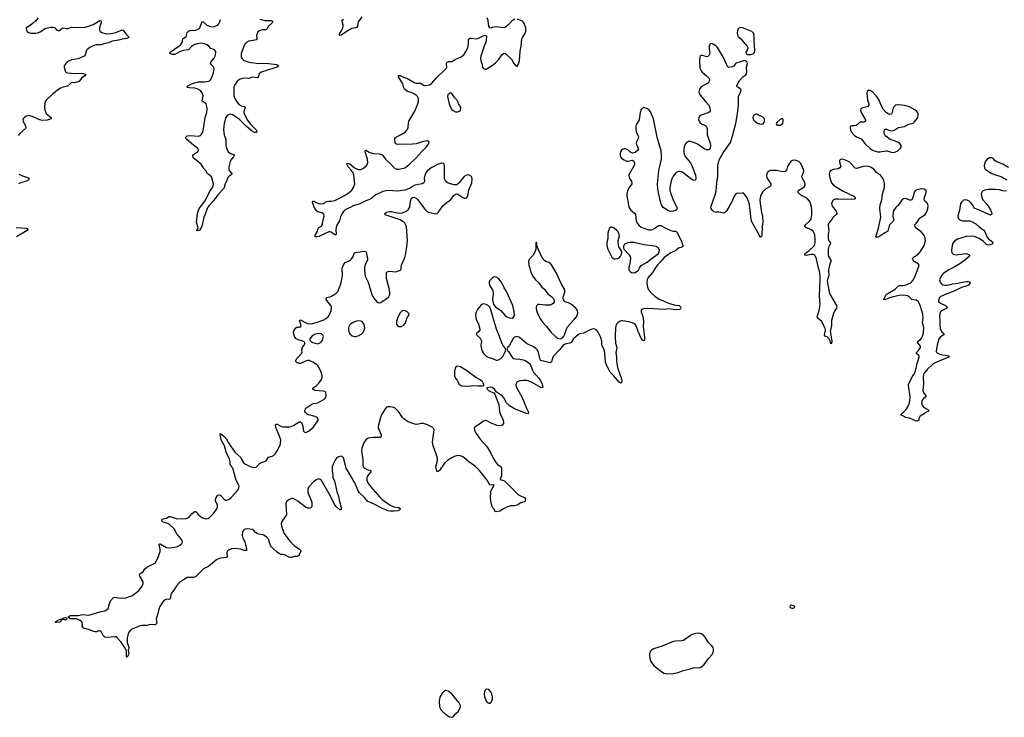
# Model space of a CAD drawing. Header units: inches. Extents: x 1449224 to 1618377, y 389895 to 532950.
# Tile 98 of 105: x 1565725 to 1581732, y 502696 to 514041. Entities that reach past the tile are written whole.
import ezdxf

# ---------------------------------------------------------------- set-up
doc = ezdxf.new("R2010")
doc.units = ezdxf.units.IN
doc.header["$MEASUREMENT"] = 0
for name, color, linetype in [('B5560', 7, 'Continuous'), ('B5561', 7, 'Continuous'), ('B5570', 7, 'Continuous'), ('B5571', 7, 'Continuous'), ('B5580', 7, 'Continuous'), ('B5581', 7, 'Continuous')]:
    doc.layers.add(name, color=color, linetype=linetype)

msp = doc.modelspace()

# ---------------------------------------------------------------- linework, layer by layer
at = {"layer": 'B5560', "color": 6, "elevation": 500}
for points in [[(1570000, 505343), (1569974, 505346), (1569950, 505354), (1569910, 505382), (1569850, 505435), (1569818, 505470), (1569805, 505490), (1569768, 505590), (1569742, 505622), (1569710, 505649), (1569681, 505661), (1569613, 505673), (1569584, 505684), (1569561, 505701), (1569530, 505736), (1569508, 505748), (1569430, 505760), (1569390, 505754), (1569373, 505747), (1569356, 505730), (1569346, 505710), (1569340, 505650), (1569351, 505611), (1569377, 505570), (1569393, 505533), (1569415, 505430), (1569411, 505410), (1569390, 505406), (1569370, 505408), (1569322, 505430), (1569230, 505442), (1569170, 505435), (1569130, 505419), (1569113, 505407), (1569099, 505390), (1569095, 505370), (1569099, 505310), (1569087, 505293), (1568990, 505281), (1568930, 505260), (1568792, 505150), (1568711, 505109), (1568590, 504985), (1568550, 504971), (1568450, 504967), (1568386, 504934), (1568322, 504890), (1568279, 504841), (1568230, 504761), (1568189, 504710), (1568181, 504690), (1568178, 504642), (1568170, 504622), (1568150, 504614), (1568110, 504616), (1568070, 504593), (1568041, 504559), (1568003, 504497), (1567986, 504454), (1567970, 504383), (1567947, 504310), (1567945, 504290), (1567954, 504230), (1567943, 504210), (1567930, 504201), (1567910, 504197), (1567870, 504203), (1567830, 504199), (1567790, 504189), (1567710, 504188), (1567670, 504180), (1567563, 504137), (1567539, 504121), (1567499, 504081), (1567487, 504053), (1567472, 503990), (1567470, 503950), (1567474, 503910), (1567497, 503830), (1567490, 503790), (1567499, 503730), (1567490, 503704), (1567470, 503675), (1567461, 503690), (1567460, 503770), (1567439, 503819), (1567376, 503916), (1567310, 503990), (1567290, 504002), (1567270, 504005), (1567210, 503997), (1567130, 503995), (1567110, 504001), (1567084, 504024), (1567050, 504089), (1567030, 504101), (1567010, 504104), (1566973, 504087), (1566950, 504086), (1566928, 504090), (1566846, 504126), (1566765, 504145), (1566755, 504155), (1566743, 504183), (1566748, 504210), (1566742, 504230), (1566733, 504250), (1566709, 504270), (1566650, 504299), (1566550, 504298), (1566519, 504319), (1566515, 504330), (1566550, 504350), (1566670, 504352), (1566745, 504366), (1566850, 504358), (1567029, 504410), (1567110, 504426), (1567138, 504441), (1567167, 504470), (1567173, 504510), (1567204, 504590), (1567250, 504645), (1567290, 504651), (1567330, 504638), (1567390, 504632), (1567450, 504636), (1567550, 504672), (1567630, 504731), (1567660, 504760), (1567716, 504830), (1567733, 504870), (1567730, 504897), (1567677, 504990), (1567673, 505010), (1567679, 505030), (1567731, 505069), (1567762, 505110), (1567790, 505137), (1567935, 505210), (1567984, 505310), (1567992, 505350), (1568010, 505390), (1568010, 505430), (1567990, 505514), (1568010, 505516), (1568110, 505456), (1568150, 505450), (1568250, 505462), (1568290, 505475), (1568330, 505494), (1568352, 505510), (1568367, 505530), (1568372, 505550), (1568367, 505570), (1568341, 505610), (1568278, 505678), (1568238, 505758), (1568157, 505837), (1568115, 505855), (1568059, 505870), (1568034, 505890), (1568034, 505910), (1568042, 505918), (1568056, 505924), (1568110, 505936), (1568150, 505959), (1568170, 505959), (1568270, 505929), (1568370, 505923), (1568431, 505929), (1568474, 505946), (1568529, 506010), (1568570, 506041), (1568590, 506045), (1568596, 506030), (1568632, 505990), (1568686, 505946), (1568750, 505923), (1568790, 505929), (1568818, 505950), (1568875, 506010), (1568919, 506070), (1568940, 506110), (1568942, 506150), (1568911, 506210), (1568910, 506230), (1568920, 506270), (1568946, 506310), (1568970, 506315), (1568990, 506306), (1569050, 506243), (1569070, 506229), (1569090, 506227), (1569130, 506244), (1569170, 506276), (1569270, 506390), (1569290, 506430), (1569294, 506450), (1569290, 506470), (1569259, 506519), (1569237, 506570), (1569195, 506730), (1569181, 506761), (1569148, 506808), (1569145, 506850), (1569135, 506895), (1569080, 507010), (1569053, 507113), (1569003, 507210), (1568984, 507290), (1568988, 507310), (1568998, 507298), (1569010, 507295), (1569050, 507262), (1569080, 507230), (1569121, 507161), (1569225, 507010), (1569320, 506920), (1569342, 506870), (1569369, 506830), (1569394, 506810), (1569470, 506772), (1569510, 506761), (1569550, 506760), (1569570, 506766), (1569583, 506777), (1569630, 506826), (1569706, 506854), (1569730, 506869), (1569770, 506924), (1569830, 506940), (1569850, 506953), (1569878, 506982), (1569910, 507028), (1569952, 507110), (1569967, 507150), (1569968, 507210), (1569950, 507270), (1569891, 507410), (1569884, 507450), (1569890, 507463), (1569910, 507463), (1569972, 507432), (1570000, 507422)], [(1570000, 505898), (1569979, 505870), (1569976, 505844), (1569980, 505810), (1570000, 505757)]]:
    msp.add_lwpolyline(points, dxfattribs=at)
msp.add_lwpolyline([(1566470, 504278), (1566430, 504289), (1566411, 504289), (1566402, 504278), (1566403, 504270), (1566383, 504250), (1566370, 504245), (1566317, 504237), (1566310, 504239), (1566306, 504250), (1566332, 504272), (1566390, 504290), (1566429, 504291), (1566437, 504310), (1566450, 504315), (1566470, 504319), (1566491, 504311), (1566487, 504290)], close=True, dxfattribs=at)
at = {"layer": 'B5561', "color": 6, "elevation": 500}
for points in [[(1566026, 514070), (1565983, 514017), (1565895, 513945), (1565831, 513910), (1565830, 513890), (1565837, 513870), (1565849, 513849), (1565872, 513832), (1565904, 513824), (1565950, 513819), (1565990, 513823), (1566030, 513833), (1566070, 513850), (1566128, 513892), (1566150, 513902), (1566230, 513918), (1566270, 513920), (1566290, 513913), (1566330, 513873), (1566350, 513864), (1566370, 513866), (1566410, 513898), (1566430, 513907), (1566490, 513896), (1566510, 513897), (1566570, 513919), (1566670, 513914), (1566790, 513918), (1566846, 513934), (1566917, 513963), (1567030, 514028), (1567043, 514023), (1567050, 514010), (1567048, 513990), (1567037, 513963), (1567023, 513910), (1567022, 513870), (1567033, 513850), (1567061, 513830), (1567130, 513813), (1567210, 513817), (1567286, 513834), (1567390, 513875), (1567410, 513873), (1567450, 513810), (1567493, 513770), (1567501, 513750), (1567465, 513735), (1567390, 513725), (1567330, 513707), (1567231, 513689), (1567170, 513667), (1567091, 513649), (1567050, 513631), (1566970, 513631), (1566930, 513622), (1566867, 513590), (1566818, 513550), (1566806, 513530), (1566790, 513470), (1566772, 513448), (1566674, 513406), (1566570, 513387), (1566510, 513359), (1566473, 513330), (1566448, 513290), (1566448, 513270), (1566463, 513210), (1566473, 513190), (1566483, 513183), (1566510, 513174), (1566570, 513170), (1566764, 513164), (1566801, 513150), (1566784, 513130), (1566729, 513090), (1566704, 513050), (1566690, 513038), (1566630, 513021), (1566570, 513012), (1566550, 513001), (1566502, 512958), (1566430, 512946), (1566377, 512923), (1566266, 512834), (1566153, 512730), (1566142, 512710), (1566129, 512631), (1566133, 512570), (1566156, 512516), (1566235, 512450), (1566239, 512430), (1566170, 512406), (1566090, 512403), (1566050, 512411), (1565930, 512468), (1565870, 512480), (1565831, 512470), (1565796, 512444), (1565782, 512430), (1565776, 512410), (1565781, 512390), (1565819, 512310), (1565823, 512290), (1565818, 512270), (1565729, 512190), (1565703, 512157)], [(1569630, 514051), (1569670, 514036), (1569710, 514029), (1569807, 514027), (1569823, 514023), (1569839, 514010), (1569828, 513990), (1569766, 513930), (1569748, 513892), (1569730, 513874), (1569670, 513876), (1569650, 513872), (1569622, 513858), (1569599, 513841), (1569578, 513802), (1569575, 513790), (1569583, 513730), (1569570, 513714), (1569550, 513706), (1569450, 513689), (1569414, 513670), (1569393, 513650), (1569369, 513610), (1569327, 513490), (1569323, 513470), (1569328, 513430), (1569344, 513404), (1569370, 513379), (1569390, 513369), (1569452, 513350), (1569570, 513335), (1569770, 513328), (1569906, 513310), (1569936, 513290), (1569910, 513270), (1569857, 513250), (1569650, 513188), (1569619, 513161), (1569602, 513110), (1569590, 513096), (1569510, 513106), (1569450, 513087), (1569370, 513090), (1569310, 513075), (1569261, 513039), (1569221, 512979), (1569209, 512950), (1569204, 512910), (1569208, 512810), (1569217, 512770), (1569239, 512730), (1569290, 512663), (1569330, 512639), (1569372, 512630), (1569392, 512612), (1569370, 512550), (1569370, 512530), (1569383, 512490), (1569427, 512407), (1569470, 512345), (1569567, 512250), (1569578, 512230), (1569579, 512210), (1569570, 512204), (1569550, 512204), (1569530, 512210), (1569510, 512223), (1569410, 512305), (1569298, 512418), (1569230, 512469), (1569190, 512491), (1569150, 512503), (1569130, 512501), (1569099, 512481), (1569075, 512450), (1569048, 512350), (1569039, 512250), (1569048, 512170), (1569076, 512090), (1569078, 512010), (1569084, 511970), (1569096, 511930), (1569116, 511890), (1569150, 511865), (1569202, 511850), (1569213, 511833), (1569202, 511810), (1569167, 511770), (1569146, 511734), (1569125, 511650), (1569126, 511610), (1569132, 511590), (1569182, 511530), (1569165, 511515), (1569130, 511496), (1569110, 511474), (1569087, 511413), (1569065, 511370), (1569052, 511310), (1569040, 511290), (1568947, 511193), (1568871, 511089), (1568803, 511017), (1568786, 510994), (1568767, 510953), (1568748, 510891), (1568718, 510830), (1568690, 510697), (1568670, 510646), (1568650, 510618), (1568639, 510610), (1568610, 510606), (1568605, 510610), (1568609, 510630), (1568624, 510650), (1568623, 510670), (1568602, 510750), (1568614, 510890), (1568644, 510970), (1568735, 511090), (1568790, 511190), (1568816, 511250), (1568859, 511310), (1568870, 511331), (1568874, 511370), (1568851, 511471), (1568844, 511484), (1568790, 511526), (1568770, 511549), (1568761, 511570), (1568718, 511618), (1568678, 511690), (1568573, 511770), (1568553, 511790), (1568542, 511810), (1568541, 511830), (1568553, 511847), (1568618, 511890), (1568631, 511910), (1568631, 511931), (1568618, 511950), (1568550, 511999), (1568442, 512090), (1568428, 512110), (1568428, 512130), (1568450, 512151), (1568496, 512156), (1568630, 512148), (1568662, 512158), (1568683, 512177), (1568700, 512210), (1568716, 512264), (1568739, 512450), (1568766, 512530), (1568774, 512590), (1568770, 512630), (1568754, 512670), (1568693, 512713), (1568691, 512730), (1568703, 512770), (1568706, 512810), (1568689, 512850), (1568670, 512876), (1568650, 512895), (1568610, 512916), (1568570, 512926), (1568481, 512930), (1568459, 512939), (1568445, 512950), (1568462, 512970), (1568552, 513008), (1568630, 513028), (1568730, 513028), (1568767, 513033), (1568810, 513048), (1568830, 513066), (1568850, 513104), (1568870, 513158), (1568886, 513230), (1568880, 513270), (1568867, 513287), (1568838, 513310), (1568827, 513330), (1568834, 513350), (1568881, 513410), (1568903, 513450), (1568911, 513471), (1568914, 513510), (1568909, 513530), (1568892, 513550), (1568830, 513570), (1568794, 513614), (1568774, 513630), (1568710, 513655), (1568670, 513659), (1568613, 513650), (1568560, 513630), (1568517, 513603), (1568468, 513552), (1568390, 513539), (1568322, 513518), (1568250, 513476), (1568230, 513473), (1568210, 513475), (1568165, 513490), (1568169, 513510), (1568311, 513609), (1568344, 513636), (1568365, 513670), (1568375, 513730), (1568430, 513770), (1568449, 513830), (1568467, 513853), (1568490, 513865), (1568510, 513867), (1568590, 513869), (1568638, 513890), (1568654, 513910), (1568690, 514011), (1568710, 514007), (1568769, 513949), (1568810, 513933), (1568850, 513927), (1568890, 513929), (1568930, 513945), (1568957, 513970), (1568980, 514010), (1568990, 514046)], [(1565713, 511530), (1565770, 511499), (1565868, 511470), (1565882, 511450), (1565863, 511430), (1565830, 511413), (1565730, 511384), (1565707, 511373)], [(1565670, 510660), (1565832, 510652), (1565846, 510646), (1565856, 510630), (1565844, 510610), (1565676, 510510)]]:
    msp.add_lwpolyline(points, dxfattribs=at)
at = {"layer": 'B5570', "color": 6, "elevation": 500}
for points in [[(1576058, 510000), (1576011, 509930), (1575942, 509850), (1575925, 509815), (1575921, 509770), (1575924, 509710), (1575941, 509661), (1575975, 509615), (1576057, 509537), (1576130, 509489), (1576203, 509463), (1576272, 509432), (1576365, 509405), (1576447, 509390), (1576466, 509370), (1576475, 509350), (1576470, 509339), (1576458, 509330), (1576378, 509322), (1576290, 509336), (1576210, 509329), (1575930, 509343), (1575864, 509336), (1575835, 509325), (1575829, 509310), (1575829, 509290), (1575855, 509215), (1575861, 509181), (1575864, 509130), (1575860, 509050), (1575883, 508877), (1575881, 508830), (1575870, 508817), (1575850, 508829), (1575830, 508861), (1575781, 508970), (1575750, 509051), (1575730, 509084), (1575710, 509101), (1575690, 509112), (1575630, 509129), (1575530, 509144), (1575510, 509143), (1575477, 509130), (1575450, 509112), (1575430, 509090), (1575418, 509062), (1575410, 509022), (1575406, 508890), (1575410, 508781), (1575431, 508710), (1575416, 508630), (1575428, 508550), (1575425, 508490), (1575445, 508385), (1575510, 508201), (1575513, 508167), (1575510, 508142), (1575504, 508136), (1575490, 508132), (1575470, 508146), (1575376, 508256), (1575326, 508306), (1575290, 508371), (1575270, 508414), (1575250, 508472), (1575239, 508630), (1575223, 508690), (1575191, 508750), (1575189, 508810), (1575173, 508870), (1575130, 508958), (1575110, 508990), (1575076, 509010), (1575050, 509013), (1575010, 509002), (1574890, 508943), (1574830, 508931), (1574810, 508920), (1574730, 508850), (1574690, 508790), (1574670, 508780), (1574608, 508772), (1574568, 508752), (1574500, 508670), (1574404, 508570), (1574390, 508550), (1574370, 508479), (1574350, 508463), (1574330, 508464), (1574290, 508479), (1574212, 508492), (1574199, 508499), (1574179, 508530), (1574162, 508630), (1574144, 508664), (1574122, 508690), (1574070, 508726), (1573990, 508760), (1573959, 508779), (1573850, 508873), (1573810, 508888), (1573790, 508885), (1573770, 508875), (1573750, 508856), (1573681, 508739), (1573670, 508721), (1573656, 508710), (1573651, 508690), (1573656, 508656), (1573670, 508645), (1573730, 508553), (1573750, 508533), (1573783, 508523), (1573858, 508518), (1573910, 508509), (1573952, 508492), (1574014, 508450), (1574031, 508430), (1574059, 508350), (1574079, 508310), (1574167, 508210), (1574193, 508170), (1574212, 508130), (1574228, 508072), (1574223, 508057), (1574210, 508052), (1574045, 508145), (1573970, 508171), (1573910, 508173), (1573854, 508166), (1573813, 508150), (1573799, 508130), (1573793, 508110), (1573796, 508070), (1573886, 507910), (1573963, 507723), (1573990, 507670), (1573996, 507650), (1573991, 507630), (1573950, 507641), (1573771, 507711), (1573690, 507762), (1573639, 507810), (1573598, 507890), (1573570, 507926), (1573471, 507991), (1573444, 508030), (1573422, 508050), (1573410, 508057), (1573377, 508063), (1573324, 508056), (1573318, 508050), (1573327, 508030), (1573349, 508009), (1573390, 507988), (1573434, 507974), (1573451, 507951), (1573516, 507776), (1573527, 507667), (1573542, 507622), (1573585, 507530), (1573592, 507490), (1573588, 507472), (1573570, 507449), (1573550, 507441), (1573530, 507437), (1573490, 507443), (1573390, 507477), (1573330, 507513), (1573310, 507520), (1573290, 507522), (1573266, 507514), (1573198, 507462), (1573133, 507427), (1573120, 507410), (1573116, 507390), (1573125, 507350), (1573147, 507310), (1573210, 507221), (1573319, 507099), (1573384, 506990), (1573423, 506910), (1573470, 506833), (1573500, 506800), (1573550, 506768), (1573557, 506750), (1573559, 506650), (1573556, 506624), (1573535, 506570), (1573550, 506556), (1573590, 506549), (1573610, 506536), (1573832, 506312), (1573886, 506286), (1573931, 506270), (1573946, 506250), (1573938, 506202), (1573870, 506183), (1573812, 506148), (1573790, 506141), (1573770, 506136), (1573710, 506133), (1573646, 506114), (1573590, 506087), (1573530, 506049), (1573470, 506039), (1573450, 506048), (1573438, 506078), (1573409, 506109), (1573390, 506178), (1573377, 506257), (1573387, 506370), (1573406, 506414), (1573430, 506450), (1573437, 506470), (1573435, 506475), (1573430, 506478), (1573390, 506471), (1573370, 506476), (1573358, 506490), (1573327, 506550), (1573202, 506710), (1573133, 506773), (1573026, 506850), (1572950, 506916), (1572930, 506931), (1572890, 506950), (1572850, 506952), (1572790, 506936), (1572750, 506916), (1572678, 506870), (1572633, 506826), (1572550, 506712), (1572530, 506692), (1572510, 506689), (1572499, 506719), (1572491, 506770), (1572516, 506870), (1572515, 506910), (1572497, 506977), (1572445, 507110), (1572435, 507170), (1572449, 507250), (1572464, 507370), (1572453, 507393), (1572432, 507412), (1572355, 507450), (1572290, 507476), (1572250, 507476), (1572210, 507463), (1572170, 507459), (1572130, 507468), (1572070, 507488), (1572030, 507508), (1571970, 507550), (1571950, 507571), (1571884, 507670), (1571830, 507721), (1571810, 507732), (1571754, 507746), (1571710, 507747), (1571690, 507737), (1571670, 507718), (1571612, 507628), (1571595, 507590), (1571557, 507450), (1571553, 507410), (1571556, 507390), (1571601, 507290), (1571604, 507270), (1571601, 507259), (1571592, 507248), (1571575, 507245), (1571472, 507248), (1571390, 507234), (1571351, 507209), (1571320, 507160), (1571290, 507070), (1571284, 507030), (1571285, 506990), (1571304, 506890), (1571304, 506804), (1571311, 506771), (1571330, 506747), (1571368, 506728), (1571431, 506710), (1571435, 506690), (1571384, 506630), (1571372, 506610), (1571367, 506590), (1571371, 506550), (1571386, 506510), (1571430, 506448), (1571578, 506278), (1571620, 506240), (1571750, 506143), (1571810, 506119), (1571890, 506105), (1571911, 506090), (1571903, 506070), (1571870, 506054), (1571812, 506048), (1571750, 506048), (1571710, 506056), (1571610, 506097), (1571490, 506164), (1571410, 506194), (1571387, 506207), (1571330, 506272), (1571250, 506348), (1571223, 506390), (1571173, 506510), (1571035, 506750), (1571020, 506790), (1570990, 506916), (1570970, 506936), (1570950, 506942), (1570910, 506933), (1570878, 506910), (1570860, 506890), (1570819, 506810), (1570807, 506770), (1570804, 506704), (1570817, 506630), (1570817, 506590), (1570843, 506543), (1570880, 506370), (1570910, 506290), (1570924, 506204), (1570951, 506110), (1570950, 506069), (1570930, 506067), (1570870, 506124), (1570850, 506150), (1570756, 506330), (1570630, 506548), (1570610, 506565), (1570590, 506572), (1570570, 506570), (1570550, 506560), (1570508, 506530), (1570429, 506450), (1570409, 506410), (1570407, 506373), (1570412, 506350), (1570458, 506238), (1570472, 506190), (1570473, 506127), (1570468, 506112), (1570458, 506102), (1570443, 506097), (1570410, 506096), (1570370, 506112), (1570247, 506210), (1570170, 506252), (1570147, 506253), (1570110, 506240), (1570070, 506212), (1570055, 506190), (1570052, 506170), (1570055, 506055), (1570065, 506010), (1570063, 505990), (1570053, 505970), (1570000, 505898)], [(1570000, 507422), (1570010, 507419), (1570110, 507422), (1570149, 507431), (1570177, 507443), (1570270, 507502), (1570290, 507501), (1570310, 507481), (1570330, 507430), (1570339, 507350), (1570350, 507336), (1570370, 507329), (1570390, 507332), (1570418, 507350), (1570494, 507410), (1570569, 507510), (1570579, 507530), (1570579, 507550), (1570561, 507570), (1570530, 507587), (1570402, 507622), (1570369, 507650), (1570361, 507670), (1570361, 507690), (1570378, 507722), (1570472, 507788), (1570500, 507800), (1570570, 507811), (1570687, 507873), (1570704, 507896), (1570709, 507930), (1570703, 507970), (1570690, 507993), (1570661, 508001), (1570531, 508011), (1570510, 508017), (1570489, 508030), (1570489, 508050), (1570548, 508092), (1570590, 508130), (1570634, 508190), (1570641, 508210), (1570641, 508250), (1570628, 508310), (1570600, 508370), (1570571, 508410), (1570550, 508431), (1570490, 508472), (1570430, 508496), (1570410, 508497), (1570373, 508487), (1570290, 508449), (1570270, 508450), (1570228, 508468), (1570209, 508489), (1570233, 508530), (1570309, 508610), (1570317, 508630), (1570313, 508670), (1570321, 508710), (1570350, 508750), (1570358, 508770), (1570360, 508790), (1570347, 508807), (1570250, 508836), (1570216, 508856), (1570194, 508890), (1570177, 508943), (1570176, 508964), (1570181, 508979), (1570215, 509030), (1570230, 509041), (1570270, 509042), (1570290, 509047), (1570299, 509061), (1570302, 509070), (1570297, 509090), (1570278, 509130), (1570275, 509150), (1570290, 509157), (1570359, 509119), (1570402, 509102), (1570450, 509097), (1570490, 509101), (1570592, 509130), (1570670, 509159), (1570719, 509190), (1570741, 509210), (1570755, 509230), (1570790, 509310), (1570796, 509350), (1570793, 509370), (1570784, 509390), (1570734, 509450), (1570709, 509490), (1570707, 509513), (1570718, 509522), (1570767, 509533), (1570794, 509546), (1570867, 509590), (1570897, 509623), (1570942, 509730), (1570959, 509790), (1570972, 509888), (1570966, 509990), (1570969, 510000)], [(1571332, 510000), (1571329, 509970), (1571334, 509910), (1571344, 509870), (1571390, 509770), (1571450, 509570), (1571481, 509510), (1571530, 509455), (1571550, 509440), (1571570, 509435), (1571597, 509443), (1571701, 509510), (1571721, 509530), (1571734, 509550), (1571741, 509570), (1571744, 509610), (1571733, 509670), (1571691, 509830), (1571686, 509874), (1571688, 509930), (1571698, 509942), (1571730, 509950), (1571839, 509941), (1571886, 509954), (1571917, 509970), (1571925, 509990), (1571926, 510000)], [(1574016, 510000), (1574036, 509930), (1574066, 509870), (1574109, 509810), (1574163, 509763), (1574213, 509693), (1574257, 509657), (1574310, 509580), (1574374, 509534), (1574398, 509510), (1574410, 509490), (1574414, 509470), (1574412, 509450), (1574397, 509423), (1574373, 509407), (1574350, 509400), (1574270, 509398), (1574170, 509411), (1574150, 509409), (1574130, 509392), (1574121, 509370), (1574119, 509350), (1574127, 509310), (1574149, 509250), (1574191, 509170), (1574230, 509115), (1574289, 509050), (1574369, 508949), (1574430, 508893), (1574470, 508864), (1574510, 508852), (1574530, 508856), (1574550, 508868), (1574570, 508893), (1574582, 508918), (1574618, 509022), (1574633, 509047), (1574717, 509143), (1574746, 509170), (1574775, 509210), (1574801, 509270), (1574795, 509310), (1574767, 509350), (1574694, 509410), (1574658, 509430), (1574595, 509455), (1574577, 509470), (1574566, 509486), (1574559, 509510), (1574559, 509530), (1574588, 509610), (1574586, 509650), (1574530, 509750), (1574450, 509919), (1574403, 510000)], [(1575627, 510000), (1575629, 509970), (1575647, 509946), (1575670, 509930), (1575710, 509926), (1575730, 509932), (1575770, 509954), (1575785, 509970), (1575801, 510000)], [(1578881, 510000), (1578873, 509970), (1578880, 509890), (1578875, 509865), (1578855, 509810), (1578854, 509790), (1578892, 509590), (1578911, 509550), (1579003, 509390), (1579009, 509370), (1579005, 509350), (1578970, 509298), (1578956, 509264), (1578925, 509150), (1578920, 509070), (1578901, 508970), (1578930, 508810), (1578926, 508794), (1578910, 508768), (1578899, 508819), (1578878, 508858), (1578850, 508882), (1578824, 508890), (1578810, 508909), (1578825, 508990), (1578814, 509034), (1578758, 509138), (1578710, 509175), (1578692, 509210), (1578693, 509230), (1578724, 509310), (1578741, 509410), (1578726, 509550), (1578739, 509821), (1578738, 509870), (1578725, 509950), (1578712, 510000)], [(1580000, 509550), (1579925, 509535), (1579865, 509515), (1579790, 509483), (1579775, 509490), (1579788, 509530), (1579814, 509570), (1579838, 509590), (1579960, 509660), (1580000, 509702)], [(1570000, 505757), (1570026, 505686), (1570118, 505558), (1570188, 505488), (1570276, 505430), (1570296, 505410), (1570296, 505390), (1570271, 505350), (1570270, 505328), (1570234, 505310), (1570190, 505309), (1570150, 505297), (1570130, 505296), (1570102, 505302), (1570030, 505339), (1570000, 505343)]]:
    msp.add_lwpolyline(points, dxfattribs=at)
at = {"layer": 'B5570', "color": 6}
for points, elevation in [([(1573450, 509859), (1573430, 509855), (1573410, 509842), (1573370, 509801), (1573357, 509770), (1573357, 509750), (1573370, 509711), (1573412, 509650), (1573425, 509610), (1573425, 509575), (1573410, 509490), (1573426, 509410), (1573461, 509370), (1573549, 509309), (1573610, 509238), (1573645, 509210), (1573690, 509190), (1573730, 509189), (1573755, 509205), (1573768, 509230), (1573765, 509290), (1573740, 509390), (1573674, 509550), (1573636, 509630), (1573602, 509682), (1573556, 509770), (1573530, 509807), (1573507, 509830), (1573470, 509853)], 500), ([(1573270, 509421), (1573250, 509416), (1573230, 509403), (1573170, 509325), (1573150, 509294), (1573141, 509270), (1573137, 509230), (1573146, 509170), (1573183, 509090), (1573207, 509010), (1573204, 508990), (1573192, 508968), (1573146, 508930), (1573157, 508910), (1573210, 508864), (1573229, 508830), (1573232, 508810), (1573223, 508750), (1573225, 508710), (1573244, 508650), (1573270, 508606), (1573306, 508570), (1573350, 508545), (1573410, 508529), (1573470, 508506), (1573490, 508504), (1573510, 508509), (1573549, 508531), (1573577, 508563), (1573624, 508650), (1573628, 508690), (1573590, 508733), (1573570, 508769), (1573526, 508890), (1573475, 509010), (1573384, 509324), (1573366, 509366), (1573346, 509386), (1573309, 509410)], 500), ([(1571970, 509310), (1571950, 509308), (1571930, 509297), (1571910, 509275), (1571870, 509201), (1571849, 509130), (1571852, 509090), (1571866, 509066), (1571890, 509049), (1571930, 509049), (1571970, 509071), (1571999, 509110), (1572025, 509195), (1572050, 509230), (1572056, 509250), (1572047, 509270), (1572023, 509290), (1571990, 509306)], 500), ([(1571210, 509141), (1571156, 509124), (1571104, 509090), (1571087, 509073), (1571077, 509050), (1571073, 509030), (1571073, 508990), (1571083, 508950), (1571093, 508933), (1571130, 508901), (1571170, 508889), (1571190, 508888), (1571230, 508897), (1571285, 508930), (1571310, 508956), (1571327, 508993), (1571334, 509030), (1571325, 509085), (1571310, 509111), (1571291, 509130), (1571270, 509139)], 500), ([(1570578, 508938), (1570530, 508927), (1570482, 508898), (1570443, 508850), (1570442, 508830), (1570446, 508826), (1570459, 508810), (1570490, 508792), (1570530, 508778), (1570570, 508772), (1570610, 508786), (1570634, 508806), (1570650, 508828), (1570661, 508870), (1570663, 508890), (1570655, 508910), (1570630, 508931)], 500), ([(1572850, 508406), (1572830, 508401), (1572810, 508383), (1572795, 508330), (1572792, 508250), (1572808, 508210), (1572843, 508170), (1572869, 508110), (1572890, 508095), (1572910, 508088), (1573010, 508081), (1573110, 508094), (1573173, 508087), (1573250, 508085), (1573269, 508091), (1573272, 508110), (1573250, 508150), (1573210, 508185), (1573142, 508222), (1572995, 508330), (1572890, 508394)], 500), ([(1578270, 504519), (1578250, 504514), (1578246, 504490), (1578250, 504482), (1578290, 504466), (1578320, 504480), (1578328, 504490), (1578320, 504500), (1578306, 504510)], 600), ([(1576770, 504063), (1576710, 504059), (1576676, 504050), (1576630, 504025), (1576517, 503943), (1576490, 503937), (1576394, 503934), (1576350, 503927), (1576168, 503852), (1576030, 503810), (1575996, 503790), (1575978, 503770), (1575965, 503730), (1575968, 503650), (1575985, 503605), (1576030, 503544), (1576142, 503450), (1576195, 503415), (1576250, 503400), (1576350, 503408), (1576430, 503424), (1576510, 503455), (1576610, 503477), (1576690, 503503), (1576770, 503501), (1576790, 503507), (1576810, 503517), (1576850, 503552), (1576922, 503650), (1576981, 503719), (1576996, 503744), (1577006, 503770), (1577005, 503810), (1576999, 503830), (1576979, 503859), (1576920, 503920), (1576870, 503998), (1576830, 504041), (1576810, 504055)], 600), ([(1572650, 503130), (1572614, 503110), (1572593, 503090), (1572558, 503022), (1572549, 502991), (1572547, 502953), (1572551, 502870), (1572567, 502830), (1572585, 502805), (1572650, 502745), (1572710, 502704), (1572750, 502696), (1572770, 502701), (1572810, 502750), (1572851, 502790), (1572890, 502859), (1572894, 502870), (1572893, 502890), (1572870, 502933), (1572815, 502995), (1572750, 503078), (1572690, 503120)], 600), ([(1573310, 503154), (1573290, 503138), (1573279, 503110), (1573275, 503070), (1573281, 503030), (1573314, 502950), (1573330, 502934), (1573350, 502924), (1573370, 502924), (1573394, 502946), (1573409, 502990), (1573409, 503030), (1573403, 503070), (1573385, 503110), (1573350, 503149)], 600)]:
    msp.add_lwpolyline(points, close=True, dxfattribs=dict(at, elevation=elevation))
at = {"layer": 'B5571', "color": 6, "elevation": 500}
for points in [[(1571926, 510000), (1571932, 510050), (1571985, 510175), (1572003, 510237), (1572019, 510350), (1572028, 510452), (1572013, 510670), (1572009, 510690), (1571988, 510730), (1571968, 510750), (1571910, 510784), (1571668, 510868), (1571664, 510870), (1571663, 510890), (1571690, 510912), (1571736, 510924), (1571770, 510923), (1571860, 510900), (1571896, 510896), (1571950, 510902), (1572010, 510925), (1572043, 510950), (1572065, 510990), (1572079, 511090), (1572091, 511129), (1572110, 511150), (1572130, 511155), (1572150, 511150), (1572170, 511137), (1572190, 511116), (1572310, 510957), (1572336, 510930), (1572370, 510910), (1572390, 510904), (1572490, 510886), (1572510, 510891), (1572530, 510907), (1572606, 511014), (1572650, 511054), (1572730, 511112), (1572781, 511179), (1572810, 511203), (1572830, 511207), (1572850, 511201), (1572930, 511148), (1572950, 511139), (1572970, 511137), (1572994, 511146), (1573010, 511182), (1573026, 511270), (1573073, 511390), (1573081, 511450), (1573069, 511490), (1573034, 511514), (1573010, 511515), (1572990, 511511), (1572950, 511488), (1572916, 511450), (1572870, 511387), (1572830, 511357), (1572790, 511355), (1572690, 511384), (1572651, 511410), (1572633, 511450), (1572630, 511490), (1572630, 511670), (1572625, 511690), (1572610, 511703), (1572590, 511705), (1572530, 511690), (1572412, 511630), (1572350, 511576), (1572329, 511550), (1572309, 511510), (1572302, 511470), (1572306, 511410), (1572296, 511390), (1572270, 511371), (1572150, 511350), (1572110, 511330), (1572062, 511298), (1571989, 511271), (1571870, 511253), (1571710, 511262), (1571630, 511245), (1571515, 511190), (1571487, 511173), (1571450, 511140), (1571410, 511118), (1571350, 511094), (1571253, 511047), (1571150, 511015), (1571019, 510950), (1570990, 510924), (1570966, 510890), (1570943, 510837), (1570922, 510770), (1570876, 510690), (1570866, 510626), (1570872, 510550), (1570870, 510545), (1570857, 510543), (1570850, 510543), (1570790, 510587), (1570770, 510593), (1570750, 510590), (1570670, 510555), (1570590, 510515), (1570568, 510508), (1570526, 510510), (1570526, 510534), (1570561, 510590), (1570576, 510644), (1570585, 510655), (1570630, 510683), (1570649, 510710), (1570649, 510730), (1570675, 510850), (1570672, 510870), (1570652, 510892), (1570570, 510916), (1570550, 510930), (1570524, 510970), (1570507, 511010), (1570487, 511070), (1570490, 511091), (1570510, 511091), (1570547, 511067), (1570589, 511049), (1570650, 511044), (1570669, 511051), (1570690, 511071), (1570717, 511083), (1570749, 511091), (1570790, 511091), (1570850, 511099), (1571025, 511195), (1571085, 511235), (1571126, 511270), (1571153, 511310), (1571172, 511368), (1571158, 511510), (1571139, 511559), (1571114, 511594), (1571066, 511650), (1571042, 511690), (1571042, 511698), (1571050, 511710), (1571090, 511694), (1571124, 511670), (1571169, 511629), (1571230, 511602), (1571270, 511602), (1571314, 511626), (1571357, 511663), (1571374, 511686), (1571385, 511715), (1571381, 511770), (1571341, 511890), (1571341, 511910), (1571350, 511919), (1571406, 511886), (1571470, 511865), (1571570, 511859), (1571610, 511848), (1571630, 511831), (1571672, 511771), (1571750, 511704), (1571814, 511634), (1571850, 511611), (1571890, 511608), (1571986, 511634), (1572050, 511680), (1572167, 511790), (1572261, 511899), (1572332, 511970), (1572365, 512010), (1572383, 512050), (1572370, 512065), (1572350, 512070), (1572290, 512062), (1572170, 512024), (1572110, 512014), (1571870, 512010), (1571841, 512021), (1571829, 512030), (1571823, 512110), (1571834, 512126), (1571870, 512148), (1571928, 512172), (1571990, 512210), (1572027, 512250), (1572043, 512290), (1572044, 512356), (1572050, 512390), (1572150, 512552), (1572199, 512670), (1572211, 512710), (1572208, 512750), (1572202, 512770), (1572192, 512790), (1572174, 512810), (1572143, 512830), (1572090, 512854), (1572030, 512874), (1571982, 512910), (1571969, 512930), (1571956, 512996), (1571884, 513110), (1571882, 513130), (1571886, 513134), (1571910, 513133), (1571965, 513105), (1572030, 513086), (1572150, 513015), (1572170, 513009), (1572230, 513010), (1572246, 513006), (1572290, 512975), (1572310, 512969), (1572330, 512969), (1572390, 512984), (1572428, 513010), (1572495, 513090), (1572665, 513250), (1572670, 513270), (1572663, 513310), (1572665, 513330), (1572674, 513350), (1572701, 513359), (1572750, 513360), (1572806, 513394), (1572903, 513437), (1572946, 513470), (1572985, 513530), (1573011, 513589), (1573022, 513650), (1573024, 513716), (1573030, 513731), (1573042, 513738), (1573070, 513742), (1573150, 513730), (1573170, 513734), (1573197, 513743), (1573250, 513774), (1573290, 513791), (1573305, 513785), (1573314, 513774), (1573310, 513710), (1573306, 513690), (1573274, 513610), (1573224, 513450), (1573215, 513410), (1573220, 513370), (1573237, 513330), (1573249, 513270), (1573265, 513245), (1573290, 513236), (1573310, 513238), (1573404, 513296), (1573459, 513341), (1573510, 513390), (1573570, 513473), (1573590, 513492), (1573610, 513496), (1573630, 513485), (1573719, 513399), (1573756, 513330), (1573790, 513288), (1573810, 513279), (1573815, 513285), (1573830, 513307), (1573850, 513370), (1573863, 513530), (1573878, 513610), (1573890, 513730), (1573898, 513750), (1573939, 513810), (1573952, 513852), (1573953, 513910), (1573921, 513990), (1573904, 514010), (1573870, 514028), (1573810, 514048)], [(1571290, 514088), (1571231, 514010), (1571223, 513990), (1571215, 513930), (1571205, 513915), (1571190, 513908), (1571150, 513905), (1571123, 513897), (1571058, 513862), (1570950, 513790), (1570926, 513786), (1570923, 513790), (1570926, 513810), (1570958, 513862), (1570979, 513910), (1570982, 513930), (1570983, 513950), (1570967, 514010), (1570969, 514031), (1570990, 514049)], [(1573773, 514047), (1573730, 514021), (1573659, 513950), (1573630, 513924), (1573610, 513912), (1573590, 513910), (1573470, 513922), (1573407, 513913), (1573384, 513904), (1573370, 513908), (1573354, 513934), (1573343, 514030), (1573324, 514070)], [(1578712, 510000), (1578699, 510050), (1578678, 510150), (1578658, 510198), (1578649, 510209), (1578630, 510220), (1578590, 510222), (1578510, 510205), (1578489, 510210), (1578490, 510233), (1578507, 510250), (1578556, 510284), (1578630, 510350), (1578645, 510370), (1578657, 510410), (1578658, 510450), (1578649, 510550), (1578643, 510570), (1578624, 510604), (1578589, 510629), (1578514, 510654), (1578490, 510670), (1578491, 510690), (1578504, 510710), (1578571, 510769), (1578590, 510802), (1578600, 510830), (1578604, 510870), (1578601, 510941), (1578597, 510990), (1578582, 511050), (1578564, 511090), (1578530, 511128), (1578501, 511150), (1578426, 511186), (1578382, 511230), (1578376, 511250), (1578391, 511270), (1578455, 511305), (1578477, 511323), (1578493, 511347), (1578496, 511370), (1578490, 511394), (1578445, 511470), (1578443, 511497), (1578470, 511550), (1578473, 511587), (1578443, 511670), (1578421, 511710), (1578390, 511735), (1578350, 511751), (1578325, 511755), (1578290, 511750), (1578264, 511736), (1578245, 511715), (1578210, 511653), (1578190, 511590), (1578170, 511573), (1578130, 511567), (1578030, 511590), (1577950, 511590), (1577930, 511587), (1577891, 511570), (1577875, 511550), (1577864, 511510), (1577870, 511470), (1577934, 511370), (1577936, 511350), (1577925, 511330), (1577856, 511290), (1577803, 511237), (1577782, 511210), (1577766, 511170), (1577759, 511110), (1577761, 511050), (1577785, 510905), (1577802, 510850), (1577806, 510750), (1577798, 510690), (1577790, 510528), (1577785, 510515), (1577774, 510506), (1577770, 510506), (1577750, 510530), (1577630, 510756), (1577617, 510797), (1577587, 511030), (1577578, 511070), (1577550, 511142), (1577530, 511178), (1577490, 511220), (1577470, 511221), (1577430, 511215), (1577390, 511221), (1577369, 511210), (1577339, 511170), (1577300, 511080), (1577258, 511002), (1577210, 510924), (1577183, 510897), (1577170, 510893), (1577090, 510909), (1577030, 510909), (1577010, 510918), (1576990, 510937), (1576968, 510970), (1576962, 510990), (1576964, 511010), (1577031, 511190), (1577049, 511251), (1577060, 511390), (1577075, 511490), (1577077, 511670), (1577097, 511763), (1577162, 511878), (1577279, 512041), (1577319, 512161), (1577327, 512210), (1577368, 512350), (1577396, 512510), (1577413, 512650), (1577413, 512790), (1577422, 512818), (1577450, 512870), (1577455, 512890), (1577447, 512910), (1577387, 512947), (1577383, 512970), (1577430, 513059), (1577481, 513110), (1577530, 513145), (1577541, 513159), (1577548, 513190), (1577539, 513270), (1577558, 513330), (1577552, 513352), (1577543, 513363), (1577530, 513374), (1577510, 513375), (1577370, 513331), (1577330, 513282), (1577310, 513274), (1577250, 513261), (1577230, 513279), (1577165, 513425), (1577070, 513591), (1577050, 513611), (1577010, 513638), (1576970, 513654), (1576952, 513650), (1576943, 513637), (1576934, 513606), (1576933, 513570), (1576942, 513490), (1576930, 513456), (1576910, 513442), (1576890, 513439), (1576830, 513461), (1576802, 513458), (1576790, 513450), (1576784, 513436), (1576779, 513390), (1576780, 513250), (1576803, 513210), (1576821, 513190), (1576890, 513130), (1576928, 513090), (1576938, 513070), (1576937, 513050), (1576929, 513030), (1576910, 513007), (1576804, 512950), (1576778, 512910), (1576767, 512870), (1576769, 512850), (1576790, 512814), (1576873, 512710), (1576929, 512649), (1576947, 512607), (1576950, 512562), (1576948, 512550), (1576930, 512530), (1576790, 512481), (1576770, 512461), (1576763, 512430), (1576772, 512390), (1576790, 512364), (1576810, 512347), (1576870, 512321), (1576887, 512307), (1576896, 512290), (1576900, 512270), (1576901, 512170), (1576950, 512030), (1576955, 511990), (1576950, 511950), (1576943, 511937), (1576930, 511925), (1576890, 511925), (1576850, 511943), (1576753, 512010), (1576712, 512032), (1576630, 512060), (1576610, 512062), (1576590, 512059), (1576570, 512047), (1576550, 512024), (1576530, 511972), (1576522, 511930), (1576521, 511890), (1576528, 511850), (1576547, 511810), (1576631, 511711), (1576653, 511670), (1576711, 511510), (1576718, 511470), (1576717, 511450), (1576710, 511430), (1576690, 511426), (1576670, 511433), (1576630, 511456), (1576512, 511552), (1576485, 511565), (1576450, 511573), (1576428, 511570), (1576393, 511550), (1576350, 511495), (1576329, 511451), (1576303, 511370), (1576295, 511310), (1576296, 511270), (1576305, 511225), (1576350, 511110), (1576381, 511041), (1576409, 510990), (1576415, 510970), (1576405, 510950), (1576384, 510936), (1576355, 510925), (1576303, 510923), (1576271, 510931), (1576187, 510987), (1576158, 511030), (1576141, 511081), (1576101, 511281), (1576095, 511370), (1576115, 511590), (1576157, 511770), (1576159, 511830), (1576152, 511910), (1576087, 512130), (1576027, 512430), (1575982, 512542), (1575959, 512570), (1575930, 512591), (1575890, 512608), (1575870, 512610), (1575850, 512604), (1575830, 512579), (1575811, 512530), (1575795, 512410), (1575747, 512330), (1575741, 512310), (1575740, 512270), (1575746, 512210), (1575777, 512150), (1575783, 512130), (1575782, 512110), (1575750, 512052), (1575748, 512032), (1575751, 512010), (1575778, 511950), (1575779, 511930), (1575769, 511911), (1575730, 511882), (1575710, 511873), (1575690, 511872), (1575662, 511882), (1575610, 511924), (1575590, 511935), (1575570, 511941), (1575550, 511940), (1575530, 511934), (1575510, 511921), (1575497, 511903), (1575485, 511870), (1575487, 511830), (1575495, 511810), (1575510, 511790), (1575550, 511760), (1575590, 511741), (1575610, 511739), (1575690, 511754), (1575710, 511742), (1575720, 511720), (1575720, 511690), (1575712, 511670), (1575636, 511530), (1575629, 511510), (1575632, 511470), (1575671, 511411), (1575678, 511390), (1575675, 511370), (1575633, 511310), (1575606, 511250), (1575597, 511210), (1575598, 511170), (1575620, 511030), (1575630, 510990), (1575656, 510950), (1575728, 510888), (1575736, 510870), (1575745, 510770), (1575765, 510730), (1575790, 510700), (1575829, 510669), (1575950, 510624), (1575990, 510623), (1576012, 510628), (1576052, 510650), (1576110, 510692), (1576130, 510696), (1576150, 510694), (1576230, 510649), (1576310, 510612), (1576350, 510600), (1576390, 510599), (1576410, 510591), (1576440, 510520), (1576480, 510450), (1576504, 510370), (1576504, 510350), (1576490, 510341), (1576433, 510327), (1576390, 510285), (1576310, 510247), (1576205, 510175), (1576150, 510110), (1576099, 510061), (1576058, 510000)], [(1580000, 512656), (1579970, 512650), (1579950, 512638), (1579937, 512623), (1579921, 512590), (1579909, 512530), (1579899, 512510), (1579890, 512503), (1579870, 512499), (1579850, 512503), (1579809, 512529), (1579763, 512583), (1579734, 512634), (1579690, 512741), (1579645, 512810), (1579590, 512868), (1579550, 512890), (1579527, 512893), (1579505, 512875), (1579499, 512850), (1579508, 512730), (1579531, 512670), (1579532, 512650), (1579510, 512626), (1579430, 512606), (1579404, 512596), (1579398, 512590), (1579394, 512570), (1579405, 512530), (1579475, 512410), (1579476, 512390), (1579450, 512374), (1579385, 512375), (1579370, 512365), (1579340, 512330), (1579321, 512319), (1579290, 512314), (1579250, 512316), (1579231, 512310), (1579225, 512290), (1579230, 512250), (1579250, 512210), (1579290, 512162), (1579330, 512134), (1579403, 512103), (1579423, 512083), (1579465, 512025), (1579550, 511947), (1579590, 511920), (1579630, 511902), (1579670, 511894), (1579710, 511894), (1579810, 511909), (1579830, 511906), (1579890, 511884), (1579910, 511881), (1579950, 511885), (1580000, 511909)], [(1580000, 512048), (1579997, 512050), (1579949, 512070), (1579910, 512079), (1579874, 512094), (1579807, 512147), (1579787, 512170), (1579779, 512190), (1579777, 512223), (1579782, 512250), (1579790, 512259), (1579810, 512263), (1579870, 512239), (1579910, 512234), (1579950, 512250), (1580000, 512283)], [(1580000, 511019), (1579970, 510985), (1579933, 510930), (1579919, 510870), (1579922, 510842), (1579937, 510790), (1579932, 510770), (1579873, 510710), (1579861, 510690), (1579837, 510603), (1579824, 510590), (1579790, 510575), (1579724, 510530), (1579690, 510511), (1579650, 510497), (1579641, 510510), (1579667, 510573), (1579688, 510652), (1579722, 510830), (1579711, 510970), (1579715, 511030), (1579741, 511110), (1579750, 511210), (1579778, 511290), (1579784, 511330), (1579784, 511370), (1579779, 511399), (1579771, 511431), (1579754, 511470), (1579717, 511510), (1579656, 511556), (1579610, 511610), (1579570, 511636), (1579530, 511652), (1579470, 511660), (1579430, 511653), (1579390, 511635), (1579330, 511619), (1579310, 511626), (1579290, 511642), (1579250, 511690), (1579210, 511728), (1579150, 511758), (1579090, 511772), (1579070, 511769), (1579051, 511749), (1579051, 511730), (1579070, 511670), (1579072, 511652), (1579060, 511630), (1579030, 511617), (1578950, 511607), (1578918, 511590), (1578898, 511570), (1578889, 511551), (1578887, 511530), (1578895, 511470), (1578921, 511390), (1578953, 511350), (1579110, 511254), (1579288, 511170), (1579310, 511150), (1579305, 511130), (1579296, 511124), (1579250, 511114), (1579036, 511124), (1578990, 511121), (1578970, 511116), (1578950, 511104), (1578927, 511070), (1578924, 511050), (1578932, 511010), (1578992, 510930), (1579004, 510910), (1579007, 510890), (1578996, 510870), (1578950, 510830), (1578926, 510790), (1578890, 510747), (1578870, 510712), (1578867, 510693), (1578881, 510610), (1578869, 510550), (1578868, 510488), (1578876, 510456), (1578904, 510410), (1578903, 510390), (1578881, 510350), (1578867, 510310), (1578869, 510229), (1578876, 510190), (1578910, 510130), (1578913, 510110), (1578892, 510050), (1578881, 510000)], [(1574403, 510000), (1574370, 510056), (1574354, 510074), (1574330, 510090), (1574290, 510104), (1574260, 510120), (1574217, 510170), (1574157, 510297), (1574134, 510370), (1574132, 510410), (1574130, 510418), (1574122, 510418), (1574114, 510410), (1574116, 510310), (1574101, 510259), (1574071, 510210), (1574010, 510141), (1573998, 510110), (1574001, 510050), (1574016, 510000)], [(1575801, 510000), (1575815, 510025), (1575830, 510041), (1575925, 510095), (1575990, 510152), (1576105, 510235), (1576121, 510259), (1576126, 510290), (1576120, 510310), (1576105, 510330), (1576070, 510350), (1576050, 510355), (1575870, 510377), (1575710, 510417), (1575650, 510418), (1575610, 510412), (1575560, 510390), (1575545, 510370), (1575540, 510350), (1575541, 510330), (1575548, 510308), (1575634, 510214), (1575650, 510190), (1575655, 510170), (1575649, 510110), (1575627, 510007), (1575627, 510000)], [(1570969, 510000), (1570987, 510053), (1571015, 510090), (1571090, 510125), (1571122, 510150), (1571142, 510178), (1571168, 510250), (1571184, 510256), (1571330, 510276), (1571352, 510272), (1571360, 510260), (1571377, 510150), (1571377, 510130), (1571343, 510057), (1571332, 510010), (1571332, 510000)]]:
    msp.add_lwpolyline(points, dxfattribs=at)
for points in [[(1577450, 513912), (1577418, 513902), (1577405, 513890), (1577394, 513866), (1577391, 513829), (1577396, 513790), (1577408, 513768), (1577450, 513732), (1577505, 513665), (1577541, 513630), (1577554, 513610), (1577560, 513590), (1577561, 513570), (1577554, 513546), (1577532, 513510), (1577533, 513490), (1577550, 513476), (1577574, 513474), (1577610, 513476), (1577650, 513486), (1577671, 513509), (1577677, 513543), (1577666, 513690), (1577667, 513770), (1577658, 513818), (1577630, 513850), (1577490, 513905)], [(1572730, 512849), (1572710, 512842), (1572684, 512816), (1572679, 512790), (1572707, 512670), (1572730, 512616), (1572750, 512581), (1572770, 512564), (1572810, 512544), (1572850, 512542), (1572870, 512551), (1572891, 512570), (1572898, 512590), (1572896, 512616), (1572861, 512670), (1572850, 512713), (1572797, 512770), (1572750, 512839)], [(1577690, 512505), (1577658, 512490), (1577648, 512472), (1577644, 512450), (1577656, 512410), (1577674, 512390), (1577710, 512366), (1577750, 512348), (1577777, 512343), (1577810, 512347), (1577829, 512370), (1577836, 512390), (1577833, 512430), (1577815, 512450), (1577710, 512503)], [(1578110, 512429), (1578090, 512419), (1578032, 512370), (1578022, 512350), (1578030, 512334), (1578045, 512325), (1578090, 512326), (1578130, 512352), (1578139, 512390), (1578137, 512410), (1578129, 512429)], [(1575350, 510668), (1575330, 510664), (1575313, 510650), (1575295, 510605), (1575288, 510570), (1575285, 510490), (1575271, 510410), (1575271, 510370), (1575288, 510310), (1575350, 510181), (1575377, 510157), (1575390, 510150), (1575410, 510149), (1575450, 510158), (1575471, 510170), (1575490, 510193), (1575508, 510230), (1575512, 510272), (1575500, 510300), (1575466, 510346), (1575461, 510370), (1575455, 510450), (1575475, 510525), (1575473, 510550), (1575453, 510590), (1575430, 510619), (1575390, 510650)]]:
    msp.add_lwpolyline(points, close=True, dxfattribs=at)
at = {"layer": 'B5580', "color": 6, "elevation": 500}
for points in [[(1580883, 510000), (1580821, 509970), (1580750, 509921), (1580719, 509890), (1580693, 509850), (1580681, 509810), (1580689, 509770), (1580703, 509750), (1580730, 509731), (1580763, 509723), (1580790, 509722), (1580830, 509728), (1580890, 509745), (1580949, 509751), (1581110, 509781), (1581143, 509783), (1581176, 509770), (1581171, 509750), (1581155, 509730), (1581130, 509715), (1581035, 509685), (1580930, 509633), (1580768, 509570), (1580689, 509531), (1580670, 509509), (1580662, 509470), (1580670, 509450), (1580692, 509430), (1580775, 509390), (1580797, 509370), (1580799, 509350), (1580710, 509305), (1580693, 509287), (1580682, 509258), (1580678, 509230), (1580685, 509145), (1580683, 509077), (1580690, 509016), (1580710, 508970), (1580752, 508930), (1580739, 508910), (1580710, 508894), (1580690, 508876), (1580670, 508843), (1580638, 508750), (1580627, 508690), (1580625, 508650), (1580632, 508632), (1580642, 508622), (1580680, 508600), (1580732, 508588), (1580810, 508581), (1580835, 508570), (1580825, 508550), (1580610, 508458), (1580570, 508436), (1580477, 508350), (1580430, 508292), (1580419, 508270), (1580411, 508230), (1580416, 508110), (1580409, 508009), (1580425, 507965), (1580455, 507930), (1580455, 507910), (1580419, 507881), (1580400, 507860), (1580389, 507831), (1580388, 507808), (1580397, 507770), (1580420, 507740), (1580506, 507690), (1580496, 507670), (1580451, 507650), (1580430, 507629), (1580366, 507594), (1580344, 507556), (1580341, 507530), (1580330, 507521), (1580310, 507513), (1580290, 507516), (1580190, 507558), (1580128, 507570), (1580093, 507593), (1580055, 507610), (1580055, 507615), (1580058, 507630), (1580098, 507662), (1580137, 507703), (1580170, 507758), (1580185, 507795), (1580195, 507845), (1580200, 507910), (1580174, 508090), (1580176, 508110), (1580232, 508230), (1580270, 508286), (1580289, 508330), (1580316, 508450), (1580349, 508550), (1580346, 508570), (1580340, 508580), (1580305, 508610), (1580302, 508630), (1580350, 508676), (1580368, 508710), (1580367, 508730), (1580356, 508750), (1580318, 508790), (1580326, 508810), (1580370, 508842), (1580392, 508868), (1580409, 508910), (1580417, 508950), (1580423, 509030), (1580419, 509059), (1580403, 509110), (1580411, 509189), (1580406, 509250), (1580398, 509290), (1580358, 509410), (1580330, 509459), (1580299, 509479), (1580230, 509491), (1580210, 509504), (1580190, 509530), (1580160, 509550), (1580100, 509560), (1580030, 509556), (1580000, 509550)], [(1580000, 509702), (1580010, 509712), (1580030, 509719), (1580090, 509720), (1580130, 509727), (1580177, 509743), (1580210, 509760), (1580250, 509805), (1580290, 509884), (1580333, 510000)]]:
    msp.add_lwpolyline(points, dxfattribs=at)
at = {"layer": 'B5581', "color": 6, "elevation": 500}
for points in [[(1580000, 512283), (1580010, 512290), (1580110, 512306), (1580181, 512339), (1580250, 512360), (1580267, 512373), (1580299, 512410), (1580325, 512450), (1580334, 512494), (1580333, 512513), (1580328, 512528), (1580309, 512550), (1580275, 512575), (1580190, 512621), (1580107, 512647), (1580010, 512658), (1580000, 512656)], [(1580000, 511909), (1580002, 511910), (1580046, 511950), (1580056, 511970), (1580056, 511990), (1580050, 512004), (1580030, 512030), (1580000, 512048)], [(1581798, 511638), (1581710, 511691), (1581608, 511728), (1581585, 511745), (1581550, 511784), (1581530, 511795), (1581490, 511793), (1581450, 511767), (1581420, 511730), (1581404, 511670), (1581408, 511630), (1581422, 511610), (1581474, 511570), (1581530, 511538), (1581570, 511522), (1581673, 511493), (1581775, 511435)], [(1580333, 510000), (1580345, 510030), (1580346, 510050), (1580332, 510072), (1580269, 510109), (1580248, 510128), (1580241, 510150), (1580250, 510170), (1580270, 510190), (1580330, 510230), (1580372, 510270), (1580428, 510370), (1580448, 510429), (1580451, 510451), (1580441, 510510), (1580420, 510550), (1580380, 510590), (1580298, 510650), (1580283, 510670), (1580278, 510690), (1580285, 510710), (1580316, 510750), (1580352, 510808), (1580370, 510824), (1580426, 510854), (1580446, 510874), (1580470, 510918), (1580490, 510970), (1580496, 511010), (1580490, 511039), (1580477, 511057), (1580439, 511090), (1580428, 511110), (1580432, 511150), (1580459, 511230), (1580461, 511250), (1580455, 511270), (1580430, 511284), (1580390, 511288), (1580310, 511275), (1580290, 511264), (1580266, 511234), (1580252, 511168), (1580236, 511124), (1580228, 511112), (1580210, 511104), (1580190, 511106), (1580130, 511131), (1580092, 511128), (1580070, 511114), (1580027, 511050), (1580000, 511019)], [(1581770, 511251), (1581710, 511258), (1581650, 511276), (1581590, 511281), (1581470, 511278), (1581415, 511270), (1581390, 511259), (1581370, 511243), (1581357, 511210), (1581366, 511150), (1581384, 511110), (1581454, 511034), (1581508, 510950), (1581525, 510910), (1581529, 510890), (1581522, 510870), (1581510, 510862), (1581490, 510865), (1581330, 510943), (1581252, 510972), (1581236, 510990), (1581214, 511030), (1581190, 511060), (1581158, 511090), (1581130, 511106), (1581108, 511112), (1581070, 511106), (1581040, 511080), (1581020, 511050), (1581005, 510935), (1580978, 510850), (1580978, 510830), (1580986, 510810), (1581008, 510788), (1581050, 510771), (1581090, 510768), (1581130, 510772), (1581170, 510768), (1581199, 510759), (1581270, 510720), (1581325, 510670), (1581398, 510618), (1581414, 510594), (1581436, 510536), (1581458, 510498), (1581477, 510477), (1581540, 510430), (1581543, 510410), (1581528, 510390), (1581502, 510378), (1581470, 510374), (1581450, 510379), (1581392, 510432), (1581322, 510482), (1581250, 510513), (1581190, 510522), (1581110, 510515), (1580969, 510471), (1580930, 510447), (1580895, 510405), (1580884, 510370), (1580873, 510290), (1580881, 510250), (1580898, 510230), (1580920, 510220), (1580950, 510217), (1581070, 510235), (1581110, 510236), (1581158, 510218), (1581168, 510210), (1581163, 510190), (1581119, 510150), (1581010, 510070), (1580930, 510023), (1580883, 510000)]]:
    msp.add_lwpolyline(points, dxfattribs=at)

doc.saveas('drawing.dxf')
